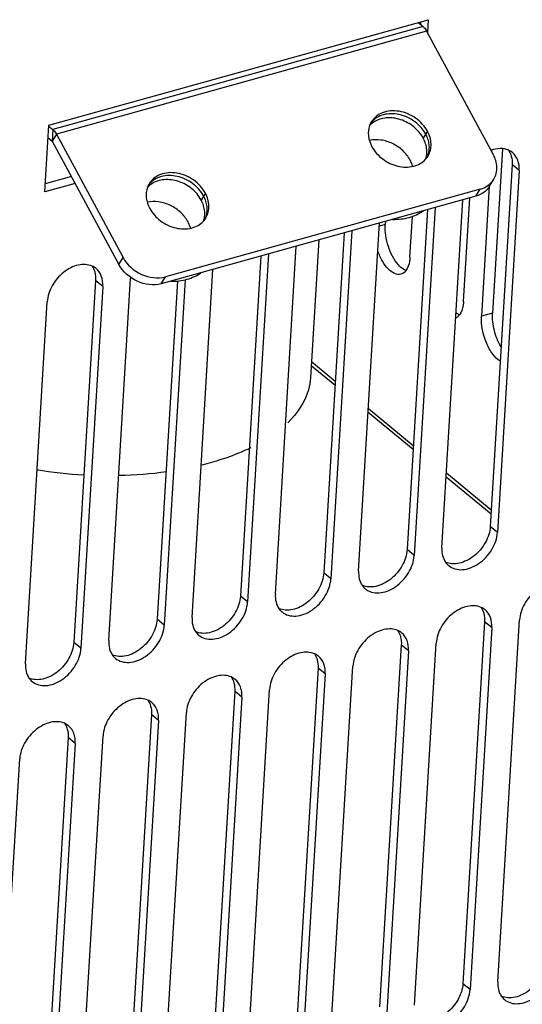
# Model space of a CAD drawing. Header units: millimetres. Extents: x 1117 to 38156, y -1945 to 7303.
# Tile 166 of 256: x 6399 to 6445, y 641 to 730. Entities that reach past the tile are written whole.
import ezdxf

# ---------------------------------------------------------------- set-up
doc = ezdxf.new("R2010")
doc.units = ezdxf.units.MM

msp = doc.modelspace()

# ---------------------------------------------------------------- linework, layer by layer
at = {"linetype": 'Continuous'}
for p, q in [((6401.966, 720.907), (6436.391, 730.488)), ((6435.924, 729.866), (6402.339, 720.518)), ((6435.478, 730.234), (6435.924, 729.866)), ((6435.698, 730.295), (6435.684, 730.064)), ((6436.391, 730.488), (6436.32, 729.315)), ((6436.247, 729.451), (6402.662, 720.103)), ((6436.247, 729.451), (6442.294, 718.265)), ((6401.603, 714.858), (6401.966, 720.907)), ((6401.961, 720.83), (6402.339, 720.518)), ((6402.339, 720.518), (6402.277, 719.481)), ((6402.662, 720.103), (6402.284, 719.472)), ((6402.662, 720.103), (6408.709, 708.918)), ((6436.327, 720.369), (6435.948, 719.739)), ((6401.899, 719.793), (6402.277, 719.481)), ((6402.284, 719.472), (6408.331, 708.287)), ((6442.132, 718.648), (6442.128, 718.573)), ((6443.131, 718.782), (6442.236, 703.877)), ((6444.002, 717.349), (6442.03, 684.515)), ((6444.651, 716.814), (6444.002, 717.349)), ((6444.651, 716.814), (6442.679, 683.98)), ((6404.363, 715.627), (6401.603, 714.858)), ((6404.027, 716.249), (6401.646, 715.586)), ((6441.969, 715.39), (6442.348, 716.021)), ((6441.102, 715.11), (6412.555, 707.164)), ((6416.176, 714.761), (6415.797, 714.13)), ((6440.724, 714.479), (6441.102, 715.11)), ((6441.937, 715.392), (6441.228, 703.596)), ((6440.724, 714.479), (6412.176, 706.534)), ((6437.641, 682.577), (6439.537, 714.149)), ((6439.606, 704.934), (6440.17, 714.325)), ((6436.326, 713.255), (6434.474, 682.411)), ((6437.019, 713.448), (6435.123, 681.876)), ((6430.085, 680.474), (6431.981, 712.046)), ((6432.504, 711.902), (6431.963, 711.751)), ((6432.521, 712.196), (6432.504, 711.902)), ((6434.74, 708.946), (6434.962, 712.645)), ((6428.769, 711.152), (6426.917, 680.308)), ((6429.462, 711.345), (6427.566, 679.773)), ((6426.47, 710.512), (6425.717, 697.986)), ((6421.905, 709.242), (6420.009, 677.67)), ((6422.528, 678.371), (6424.424, 709.943)), ((6408.331, 708.287), (6408.709, 708.918)), ((6421.213, 709.049), (6419.36, 678.205)), ((6414.971, 676.268), (6416.867, 707.839)), ((6406.219, 706.833), (6404.247, 673.998)), ((6406.868, 706.298), (6406.219, 706.833)), ((6407.415, 674.165), (6409.387, 706.999)), ((6413.647, 706.792), (6411.804, 676.102)), ((6412.176, 706.534), (6412.555, 707.164)), ((6414.335, 706.904), (6412.453, 675.567)), ((6406.868, 706.298), (6404.896, 673.463)), ((6399.858, 672.061), (6401.83, 704.896)), ((6442.236, 703.877), (6441.228, 703.596)), ((6427.96, 697.67), (6425.805, 699.446)), ((6427.939, 697.32), (6425.784, 699.097)), ((6435.039, 691.832), (6430.968, 695.189)), ((6435.018, 691.483), (6430.947, 694.839)), ((6442.098, 685.645), (6438.027, 689.002)), ((6442.119, 685.994), (6438.048, 689.351)), ((6442.679, 683.98), (6442.03, 684.515)), ((6435.123, 681.876), (6434.474, 682.411)), ((6427.566, 679.773), (6426.917, 680.308)), ((6420.009, 677.67), (6419.36, 678.205)), ((6412.453, 675.567), (6411.804, 676.102)), ((6441.511, 675.874), (6439.54, 643.039)), ((6442.16, 675.339), (6440.188, 642.504)), ((6442.16, 675.339), (6441.511, 675.874)), ((6442.707, 643.205), (6444.679, 676.04)), ((6404.896, 673.463), (6404.247, 673.998)), ((6433.955, 673.771), (6431.983, 640.936)), ((6434.604, 673.236), (6433.955, 673.771)), ((6435.151, 641.102), (6437.123, 673.937)), ((6434.604, 673.236), (6432.632, 640.401)), ((6427.594, 638.999), (6429.566, 671.834)), ((6426.398, 671.667), (6424.426, 638.833)), ((6427.047, 671.132), (6425.075, 638.298)), ((6427.047, 671.132), (6426.398, 671.667)), ((6418.842, 669.564), (6416.87, 636.73)), ((6419.49, 669.029), (6417.518, 636.195)), ((6419.49, 669.029), (6418.842, 669.564)), ((6420.037, 636.896), (6422.009, 669.73)), ((6411.285, 667.461), (6409.313, 634.626)), ((6411.934, 666.926), (6411.285, 667.461)), ((6412.481, 634.792), (6414.453, 667.627)), ((6411.934, 666.926), (6409.962, 634.091)), ((6404.924, 632.689), (6406.896, 665.524)), ((6403.728, 665.358), (6401.756, 632.523)), ((6404.377, 664.823), (6402.405, 631.988)), ((6404.377, 664.823), (6403.728, 665.358)), ((6397.367, 630.586), (6399.339, 663.421)), ((6440.188, 642.504), (6439.54, 643.039))]:
    msp.add_line(p, q, dxfattribs=at)
msp.add_lwpolyline([(6402.277, 719.481), (6402.279, 719.479), (6402.282, 719.476), (6402.284, 719.472)], dxfattribs=at)
for centre, radius, start, end in [((6432.858, 720.24), 1.892, 149.0655, 160.07739), ((6432.532, 719.557), 1.965, 128.0025, 137.50525), ((6432.697, 719.976), 1.889, 140.47976, 143.26536), ((6432.702, 719.972), 1.896, 139.85774, 140.4805), ((6432.588, 719.486), 2.055, 123.15314, 128.02446), ((6434.579, 718.842), 1.914, 338.28855, 342.07772), ((6434.758, 719.1), 1.893, 317.5495, 328.99342), ((6434.352, 718.477), 1.92, 340.06999, 342.60234), ((6434.598, 718.835), 1.893, 334.40782, 338.28699), ((6412.707, 714.631), 1.892, 149.0655, 160.07739), ((6412.381, 713.948), 1.965, 128.0025, 137.50525), ((6412.546, 714.367), 1.889, 140.47976, 143.26536), ((6412.551, 714.363), 1.896, 139.85774, 140.4805), ((6412.437, 713.878), 2.055, 123.15314, 128.02446), ((6414.606, 713.491), 1.893, 317.5495, 328.99342), ((6414.201, 712.868), 1.92, 340.06999, 342.60234), ((6414.447, 713.226), 1.893, 334.40782, 338.28699), ((6414.428, 713.234), 1.914, 338.28855, 342.07772), ((6412.154, 706.833), 2.772, 174.34524, 176.55465), ((6407.494, 728.397), 39.277, 260.28546, 266.59308)]:
    msp.add_arc(centre, radius, start, end, dxfattribs=at)
for points, knots in [([(6435.924, 729.866), (6435.955, 729.841), (6436.083, 729.719), (6436.182, 729.571), (6436.247, 729.451)], [0, 0, 0, 0, 0.222974, 1, 1, 1, 1]), ([(6436.327, 720.369), (6436.073, 720.838), (6435.311, 721.658), (6434.039, 722.192), (6432.986, 722.245), (6432.262, 722.089), (6431.65, 721.745), (6431.348, 721.4), (6431.235, 721.212)], [0, 0, 0, 0, 0.263189, 0.5312, 0.65892, 0.778994, 0.891759, 1, 1, 1, 1]), ([(6436.169, 720.107), (6436.051, 720.325), (6435.756, 720.741), (6435.186, 721.26), (6434.515, 721.656), (6433.786, 721.904), (6433.047, 721.987), (6432.343, 721.897), (6431.723, 721.638), (6431.388, 721.354), (6431.253, 721.194)], [0, 0, 0, 0, 0.128341, 0.261329, 0.395893, 0.528649, 0.656578, 0.777682, 0.891602, 1, 1, 1, 1]), ([(6431.08, 720.884), (6430.972, 720.588), (6430.906, 719.907), (6431.126, 719.269), (6431.289, 718.967)], [0, 0, 0, 0, 0.478552, 1, 1, 1, 1]), ([(6435.948, 719.739), (6435.737, 720.129), (6435.133, 720.834), (6433.935, 721.489), (6432.628, 721.676), (6431.794, 721.423), (6431.464, 721.207)], [0, 0, 0, 0, 0.256123, 0.520206, 0.772232, 1, 1, 1, 1]), ([(6402.339, 720.518), (6402.37, 720.493), (6402.498, 720.372), (6402.597, 720.223), (6402.662, 720.103)], [0, 0, 0, 0, 0.222974, 1, 1, 1, 1]), ([(6436.4, 718.253), (6436.447, 718.396), (6436.507, 718.7), (6436.495, 719.172), (6436.384, 719.651), (6436.25, 719.957), (6436.169, 720.107)], [0, 0, 0, 0, 0.235616, 0.479535, 0.73409, 1, 1, 1, 1]), ([(6436.38, 718.125), (6436.57, 718.441), (6436.762, 719.242), (6436.52, 720.012), (6436.327, 720.369)], [0, 0, 0, 0, 0.476341, 1, 1, 1, 1]), ([(6434.757, 717.753), (6434.585, 718.071), (6434.117, 718.66), (6433.19, 719.292), (6432.134, 719.627), (6431.4, 719.616), (6431.061, 719.543)], [0, 0, 0, 0, 0.248998, 0.507237, 0.76143, 1, 1, 1, 1]), ([(6436.27, 718.342), (6436.279, 718.457), (6436.278, 718.94), (6436.123, 719.417), (6435.948, 719.739)], [0, 0, 0, 0, 0.239411, 1, 1, 1, 1]), ([(6431.289, 718.967), (6431.524, 718.532), (6432.219, 717.762), (6433.579, 717.113), (6434.826, 717.074), (6435.674, 717.401), (6436.015, 717.669), (6436.154, 717.822)], [0, 0, 0, 0, 0.26032, 0.527053, 0.775985, 0.890856, 1, 1, 1, 1]), ([(6443.682, 718.649), (6443.449, 718.752), (6442.9, 718.851), (6442.361, 718.739), (6442.093, 718.644)], [0, 0, 0, 0, 0.47213, 1, 1, 1, 1]), ([(6442.347, 716.02), (6442.537, 716.337), (6442.729, 717.138), (6442.487, 717.908), (6442.294, 718.265)], [0, 0, 0, 0, 0.476338, 1, 1, 1, 1]), ([(6443.848, 718.343), (6443.879, 718.269), (6443.99, 717.95), (6444.018, 717.606), (6444.002, 717.349)], [0, 0, 0, 0, 0.237838, 1, 1, 1, 1]), ([(6444.651, 716.814), (6444.67, 717.126), (6444.606, 717.734), (6444.257, 718.25), (6444.041, 718.428)], [0, 0, 0, 0, 0.5275, 1, 1, 1, 1]), ([(6434.99, 717.184), (6434.976, 717.232), (6434.914, 717.428), (6434.83, 717.617), (6434.757, 717.753)], [0, 0, 0, 0, 0.245335, 1, 1, 1, 1]), ([(6416.176, 714.761), (6415.922, 715.23), (6415.16, 716.049), (6413.888, 716.583), (6412.835, 716.636), (6412.111, 716.48), (6411.499, 716.136), (6411.197, 715.791), (6411.084, 715.603)], [0, 0, 0, 0, 0.263189, 0.5312, 0.65892, 0.778994, 0.891759, 1, 1, 1, 1]), ([(6416.018, 714.498), (6415.9, 714.716), (6415.605, 715.133), (6415.035, 715.651), (6414.364, 716.048), (6413.635, 716.295), (6412.896, 716.378), (6412.192, 716.289), (6411.571, 716.029), (6411.237, 715.746), (6411.102, 715.586)], [0, 0, 0, 0, 0.128341, 0.261329, 0.395893, 0.528649, 0.656578, 0.777682, 0.891602, 1, 1, 1, 1]), ([(6415.797, 714.13), (6415.586, 714.521), (6414.981, 715.225), (6413.784, 715.881), (6412.477, 716.068), (6411.643, 715.814), (6411.313, 715.598)], [0, 0, 0, 0, 0.256123, 0.520206, 0.772232, 1, 1, 1, 1]), ([(6441.102, 715.11), (6441.175, 715.13), (6441.452, 715.221), (6441.713, 715.364), (6441.884, 715.498)], [0, 0, 0, 0, 0.257746, 1, 1, 1, 1]), ([(6441.884, 715.498), (6441.93, 715.534), (6442.108, 715.686), (6442.258, 715.871), (6442.347, 716.02)], [0, 0, 0, 0, 0.253241, 1, 1, 1, 1]), ([(6410.929, 715.275), (6410.821, 714.98), (6410.755, 714.299), (6410.975, 713.66), (6411.138, 713.359)], [0, 0, 0, 0, 0.478552, 1, 1, 1, 1]), ([(6416.229, 712.516), (6416.419, 712.832), (6416.611, 713.633), (6416.369, 714.404), (6416.176, 714.761)], [0, 0, 0, 0, 0.476341, 1, 1, 1, 1]), ([(6441.969, 715.39), (6441.838, 715.171), (6441.47, 714.775), (6440.983, 714.551), (6440.724, 714.479)], [0, 0, 0, 0, 0.486706, 1, 1, 1, 1]), ([(6414.606, 712.144), (6414.433, 712.463), (6413.966, 713.052), (6413.039, 713.684), (6411.983, 714.018), (6411.249, 714.007), (6410.91, 713.935)], [0, 0, 0, 0, 0.248998, 0.507237, 0.76143, 1, 1, 1, 1]), ([(6416.119, 712.733), (6416.128, 712.848), (6416.127, 713.331), (6415.972, 713.808), (6415.797, 714.13)], [0, 0, 0, 0, 0.239411, 1, 1, 1, 1]), ([(6416.249, 712.645), (6416.295, 712.788), (6416.356, 713.091), (6416.344, 713.563), (6416.233, 714.042), (6416.099, 714.349), (6416.018, 714.498)], [0, 0, 0, 0, 0.235616, 0.479535, 0.73409, 1, 1, 1, 1]), ([(6411.138, 713.359), (6411.373, 712.924), (6412.067, 712.153), (6413.428, 711.504), (6414.675, 711.465), (6415.523, 711.792), (6415.863, 712.06), (6416.003, 712.213)], [0, 0, 0, 0, 0.26032, 0.527053, 0.775985, 0.890856, 1, 1, 1, 1]), ([(6433.192, 712.373), (6433.688, 712.363), (6434.43, 712.445), (6435.336, 712.774), (6435.742, 713.005), (6435.93, 713.135)], [0, 0, 0, 0, 0.516664, 0.762326, 1, 1, 1, 1]), ([(6414.839, 711.575), (6414.825, 711.624), (6414.763, 711.819), (6414.679, 712.008), (6414.606, 712.144)], [0, 0, 0, 0, 0.245335, 1, 1, 1, 1]), ([(6433.691, 708.244), (6433.268, 708.719), (6432.681, 709.925), (6432.464, 711.237), (6432.504, 711.902)], [0, 0, 0, 0, 0.488454, 1, 1, 1, 1]), ([(6433.923, 707.394), (6433.532, 707.284), (6432.783, 707.744), (6432.208, 708.588), (6431.934, 709.186), (6431.82, 709.511)], [0, 0, 0, 0, 0.386793, 0.672389, 1, 1, 1, 1]), ([(6408.709, 708.918), (6409.069, 708.252), (6410.253, 707.189), (6411.854, 706.969), (6412.555, 707.164)], [0, 0, 0, 0, 0.509917, 1, 1, 1, 1]), ([(6434.74, 708.946), (6434.733, 708.823), (6434.687, 708.399), (6434.556, 707.967), (6434.374, 707.722)], [0, 0, 0, 0, 0.288602, 1, 1, 1, 1]), ([(6405.898, 708.133), (6405.713, 708.215), (6405.291, 708.313), (6404.62, 708.25), (6403.936, 707.998), (6403.061, 707.43), (6402.203, 706.418), (6401.86, 705.397), (6401.83, 704.896)], [0, 0, 0, 0, 0.103271, 0.215869, 0.339029, 0.471016, 0.744189, 1, 1, 1, 1]), ([(6406.065, 707.827), (6406.096, 707.753), (6406.207, 707.434), (6406.234, 707.089), (6406.219, 706.833)], [0, 0, 0, 0, 0.237838, 1, 1, 1, 1]), ([(6406.868, 706.298), (6406.886, 706.61), (6406.823, 707.218), (6406.473, 707.734), (6406.258, 707.911)], [0, 0, 0, 0, 0.5275, 1, 1, 1, 1]), ([(6412.176, 706.534), (6411.476, 706.339), (6409.875, 706.559), (6408.69, 707.622), (6408.331, 708.287)], [0, 0, 0, 0, 0.490083, 1, 1, 1, 1]), ([(6413.041, 706.765), (6413.537, 706.754), (6414.279, 706.837), (6415.185, 707.166), (6415.591, 707.396), (6415.779, 707.527)], [0, 0, 0, 0, 0.516664, 0.762326, 1, 1, 1, 1]), ([(6434.36, 707.728), (6434.302, 707.753), (6434.05, 707.884), (6433.837, 708.079), (6433.691, 708.244)], [0, 0, 0, 0, 0.222352, 1, 1, 1, 1]), ([(6439.606, 704.934), (6439.599, 704.81), (6439.553, 704.386), (6439.422, 703.955), (6439.24, 703.71)], [0, 0, 0, 0, 0.288602, 1, 1, 1, 1]), ([(6443.002, 700.804), (6442.727, 701.268), (6442.337, 702.276), (6442.204, 703.351), (6442.236, 703.877)], [0, 0, 0, 0, 0.505835, 1, 1, 1, 1]), ([(6442.931, 699.5), (6442.661, 699.658), (6442.157, 700.184), (6441.437, 701.533), (6441.179, 702.776), (6441.228, 703.596)], [0, 0, 0, 0, 0.205134, 0.462136, 1, 1, 1, 1]), ([(6425.718, 697.989), (6425.696, 697.629), (6425.437, 696.096), (6424.495, 694.746), (6423.646, 693.925)], [0, 0, 0, 0, 0.23391, 1, 1, 1, 1]), ([(6420.297, 691.659), (6419.965, 691.496), (6418.531, 690.852), (6417.027, 690.373), (6415.861, 690.082)], [0, 0, 0, 0, 0.235556, 1, 1, 1, 1]), ([(6442.03, 684.515), (6442, 684.014), (6441.658, 682.993), (6440.799, 681.981), (6439.924, 681.413), (6439.24, 681.161), (6438.57, 681.098), (6438.147, 681.196), (6437.962, 681.278)], [0, 0, 0, 0, 0.255811, 0.528984, 0.660971, 0.784131, 0.896729, 1, 1, 1, 1]), ([(6438.252, 680.964), (6438.415, 680.829), (6438.82, 680.62), (6439.524, 680.562), (6440.27, 680.737), (6441.257, 681.265), (6442.245, 682.321), (6442.646, 683.431), (6442.679, 683.98)], [0, 0, 0, 0, 0.101212, 0.209922, 0.330053, 0.461186, 0.738381, 1, 1, 1, 1]), ([(6437.641, 682.577), (6437.627, 682.342), (6437.658, 681.885), (6437.839, 681.459), (6437.961, 681.282)], [0, 0, 0, 0, 0.523205, 1, 1, 1, 1]), ([(6434.474, 682.411), (6434.444, 681.911), (6434.101, 680.89), (6433.242, 679.877), (6432.367, 679.31), (6431.684, 679.058), (6431.013, 678.995), (6430.591, 679.092), (6430.405, 679.174)], [0, 0, 0, 0, 0.255811, 0.528984, 0.660971, 0.784131, 0.896729, 1, 1, 1, 1]), ([(6430.695, 678.861), (6430.859, 678.726), (6431.264, 678.517), (6431.968, 678.458), (6432.713, 678.634), (6433.7, 679.161), (6434.689, 680.218), (6435.09, 681.328), (6435.123, 681.876)], [0, 0, 0, 0, 0.101212, 0.209922, 0.330053, 0.461186, 0.738381, 1, 1, 1, 1]), ([(6426.917, 680.308), (6426.887, 679.807), (6426.544, 678.786), (6425.686, 677.774), (6424.811, 677.206), (6424.127, 676.954), (6423.456, 676.892), (6423.034, 676.989), (6422.849, 677.071)], [0, 0, 0, 0, 0.255811, 0.528984, 0.660971, 0.784131, 0.896729, 1, 1, 1, 1]), ([(6423.138, 676.758), (6423.302, 676.622), (6423.707, 676.414), (6424.411, 676.355), (6425.157, 676.531), (6426.144, 677.058), (6427.132, 678.115), (6427.533, 679.225), (6427.566, 679.773)], [0, 0, 0, 0, 0.101212, 0.209922, 0.330053, 0.461186, 0.738381, 1, 1, 1, 1]), ([(6430.085, 680.474), (6430.071, 680.239), (6430.101, 679.782), (6430.282, 679.356), (6430.404, 679.179)], [0, 0, 0, 0, 0.523205, 1, 1, 1, 1]), ([(6448.747, 679.277), (6448.562, 679.359), (6448.14, 679.457), (6447.469, 679.394), (6446.786, 679.142), (6445.911, 678.574), (6445.052, 677.562), (6444.709, 676.541), (6444.679, 676.04)], [0, 0, 0, 0, 0.103271, 0.215869, 0.339029, 0.471016, 0.744189, 1, 1, 1, 1]), ([(6419.36, 678.205), (6419.33, 677.704), (6418.988, 676.683), (6418.129, 675.671), (6417.254, 675.103), (6416.571, 674.851), (6415.9, 674.788), (6415.477, 674.886), (6415.292, 674.968)], [0, 0, 0, 0, 0.255811, 0.528984, 0.660971, 0.784131, 0.896729, 1, 1, 1, 1]), ([(6422.528, 678.371), (6422.514, 678.136), (6422.545, 677.678), (6422.725, 677.253), (6422.847, 677.076)], [0, 0, 0, 0, 0.523205, 1, 1, 1, 1]), ([(6415.582, 674.654), (6415.745, 674.519), (6416.15, 674.311), (6416.854, 674.252), (6417.6, 674.428), (6418.587, 674.955), (6419.575, 676.011), (6419.976, 677.122), (6420.009, 677.67)], [0, 0, 0, 0, 0.101212, 0.209922, 0.330053, 0.461186, 0.738381, 1, 1, 1, 1]), ([(6441.191, 677.174), (6441.006, 677.256), (6440.583, 677.353), (6439.912, 677.291), (6439.229, 677.039), (6438.354, 676.471), (6437.495, 675.459), (6437.153, 674.438), (6437.123, 673.937)], [0, 0, 0, 0, 0.103271, 0.215869, 0.339029, 0.471016, 0.744189, 1, 1, 1, 1]), ([(6414.971, 676.268), (6414.957, 676.032), (6414.988, 675.575), (6415.169, 675.149), (6415.291, 674.972)], [0, 0, 0, 0, 0.523205, 1, 1, 1, 1]), ([(6441.357, 676.868), (6441.388, 676.794), (6441.499, 676.475), (6441.527, 676.13), (6441.511, 675.874)], [0, 0, 0, 0, 0.237838, 1, 1, 1, 1]), ([(6442.16, 675.339), (6442.179, 675.65), (6442.116, 676.258), (6441.766, 676.774), (6441.55, 676.952)], [0, 0, 0, 0, 0.5275, 1, 1, 1, 1]), ([(6411.804, 676.102), (6411.774, 675.601), (6411.431, 674.58), (6410.572, 673.568), (6409.697, 673), (6409.014, 672.748), (6408.343, 672.685), (6407.921, 672.783), (6407.736, 672.865)], [0, 0, 0, 0, 0.255811, 0.528984, 0.660971, 0.784131, 0.896729, 1, 1, 1, 1]), ([(6408.025, 672.551), (6408.189, 672.416), (6408.594, 672.208), (6409.298, 672.149), (6410.043, 672.325), (6411.03, 672.852), (6412.019, 673.908), (6412.42, 675.018), (6412.453, 675.567)], [0, 0, 0, 0, 0.101212, 0.209922, 0.330053, 0.461186, 0.738381, 1, 1, 1, 1]), ([(6433.634, 675.071), (6433.449, 675.153), (6433.026, 675.25), (6432.356, 675.187), (6431.672, 674.935), (6430.797, 674.368), (6429.939, 673.355), (6429.596, 672.334), (6429.566, 671.834)], [0, 0, 0, 0, 0.103271, 0.215869, 0.339029, 0.471016, 0.744189, 1, 1, 1, 1]), ([(6433.8, 674.764), (6433.832, 674.691), (6433.942, 674.372), (6433.97, 674.027), (6433.955, 673.771)], [0, 0, 0, 0, 0.237838, 1, 1, 1, 1]), ([(6434.604, 673.236), (6434.622, 673.547), (6434.559, 674.155), (6434.209, 674.671), (6433.994, 674.849)], [0, 0, 0, 0, 0.5275, 1, 1, 1, 1]), ([(6404.247, 673.998), (6404.217, 673.498), (6403.874, 672.477), (6403.016, 671.464), (6402.141, 670.897), (6401.457, 670.645), (6400.786, 670.582), (6400.364, 670.679), (6400.179, 670.761)], [0, 0, 0, 0, 0.255811, 0.528984, 0.660971, 0.784131, 0.896729, 1, 1, 1, 1]), ([(6407.415, 674.165), (6407.401, 673.929), (6407.431, 673.472), (6407.612, 673.046), (6407.734, 672.869)], [0, 0, 0, 0, 0.523205, 1, 1, 1, 1]), ([(6400.468, 670.448), (6400.632, 670.313), (6401.037, 670.104), (6401.741, 670.045), (6402.487, 670.221), (6403.474, 670.748), (6404.462, 671.805), (6404.863, 672.915), (6404.896, 673.463)], [0, 0, 0, 0, 0.101212, 0.209922, 0.330053, 0.461186, 0.738381, 1, 1, 1, 1]), ([(6426.077, 672.967), (6425.892, 673.049), (6425.47, 673.147), (6424.799, 673.084), (6424.116, 672.832), (6423.241, 672.264), (6422.382, 671.252), (6422.039, 670.231), (6422.009, 669.73)], [0, 0, 0, 0, 0.103271, 0.215869, 0.339029, 0.471016, 0.744189, 1, 1, 1, 1]), ([(6426.244, 672.661), (6426.275, 672.587), (6426.386, 672.268), (6426.414, 671.924), (6426.398, 671.667)], [0, 0, 0, 0, 0.237838, 1, 1, 1, 1]), ([(6427.047, 671.132), (6427.066, 671.444), (6427.002, 672.052), (6426.652, 672.568), (6426.437, 672.746)], [0, 0, 0, 0, 0.5275, 1, 1, 1, 1]), ([(6399.858, 672.061), (6399.844, 671.826), (6399.875, 671.369), (6400.055, 670.943), (6400.177, 670.766)], [0, 0, 0, 0, 0.523205, 1, 1, 1, 1]), ([(6418.521, 670.864), (6418.336, 670.946), (6417.913, 671.044), (6417.242, 670.981), (6416.559, 670.729), (6415.684, 670.161), (6414.825, 669.149), (6414.483, 668.128), (6414.453, 667.627)], [0, 0, 0, 0, 0.103271, 0.215869, 0.339029, 0.471016, 0.744189, 1, 1, 1, 1]), ([(6418.687, 670.558), (6418.718, 670.484), (6418.829, 670.165), (6418.857, 669.821), (6418.842, 669.564)], [0, 0, 0, 0, 0.237838, 1, 1, 1, 1]), ([(6419.49, 669.029), (6419.509, 669.341), (6419.446, 669.949), (6419.096, 670.465), (6418.88, 670.643)], [0, 0, 0, 0, 0.5275, 1, 1, 1, 1]), ([(6410.964, 668.761), (6410.779, 668.843), (6410.356, 668.94), (6409.686, 668.878), (6409.002, 668.626), (6408.127, 668.058), (6407.269, 667.046), (6406.926, 666.025), (6406.896, 665.524)], [0, 0, 0, 0, 0.103271, 0.215869, 0.339029, 0.471016, 0.744189, 1, 1, 1, 1]), ([(6411.13, 668.455), (6411.162, 668.381), (6411.272, 668.062), (6411.3, 667.717), (6411.285, 667.461)], [0, 0, 0, 0, 0.237838, 1, 1, 1, 1]), ([(6411.934, 666.926), (6411.952, 667.237), (6411.889, 667.846), (6411.539, 668.361), (6411.324, 668.539)], [0, 0, 0, 0, 0.5275, 1, 1, 1, 1]), ([(6403.407, 666.658), (6403.222, 666.74), (6402.8, 666.837), (6402.129, 666.774), (6401.446, 666.522), (6400.571, 665.955), (6399.712, 664.942), (6399.369, 663.921), (6399.339, 663.421)], [0, 0, 0, 0, 0.103271, 0.215869, 0.339029, 0.471016, 0.744189, 1, 1, 1, 1]), ([(6403.574, 666.351), (6403.605, 666.278), (6403.716, 665.959), (6403.744, 665.614), (6403.728, 665.358)], [0, 0, 0, 0, 0.237838, 1, 1, 1, 1]), ([(6404.377, 664.823), (6404.396, 665.134), (6404.332, 665.742), (6403.983, 666.258), (6403.767, 666.436)], [0, 0, 0, 0, 0.5275, 1, 1, 1, 1]), ([(6447.096, 645.142), (6447.066, 644.642), (6446.724, 643.621), (6445.865, 642.608), (6444.99, 642.041), (6444.306, 641.789), (6443.636, 641.726), (6443.213, 641.823), (6443.028, 641.905)], [0, 0, 0, 0, 0.255811, 0.528984, 0.660971, 0.784131, 0.896729, 1, 1, 1, 1]), ([(6443.317, 641.592), (6443.481, 641.457), (6443.886, 641.248), (6444.59, 641.189), (6445.336, 641.365), (6446.323, 641.892), (6447.311, 642.949), (6447.712, 644.059), (6447.745, 644.607)], [0, 0, 0, 0, 0.101212, 0.209922, 0.330053, 0.461186, 0.738381, 1, 1, 1, 1]), ([(6442.707, 643.205), (6442.693, 642.97), (6442.724, 642.513), (6442.905, 642.087), (6443.027, 641.91)], [0, 0, 0, 0, 0.523205, 1, 1, 1, 1]), ([(6439.54, 643.039), (6439.51, 642.538), (6439.167, 641.517), (6438.308, 640.505), (6437.433, 639.938), (6436.75, 639.685), (6436.079, 639.623), (6435.657, 639.72), (6435.471, 639.802)], [0, 0, 0, 0, 0.255811, 0.528984, 0.660971, 0.784131, 0.896729, 1, 1, 1, 1]), ([(6435.761, 639.489), (6435.925, 639.354), (6436.329, 639.145), (6437.034, 639.086), (6437.779, 639.262), (6438.766, 639.789), (6439.755, 640.846), (6440.156, 641.956), (6440.188, 642.504)], [0, 0, 0, 0, 0.101212, 0.209922, 0.330053, 0.461186, 0.738381, 1, 1, 1, 1])]:
    msp.add_open_spline(points, degree=3, knots=knots, dxfattribs=at)
for points in [[(6436.185, 717.902), (6436.23, 718.045), (6436.258, 718.193), (6436.27, 718.342)], [(6444.041, 718.428), (6443.932, 718.517), (6443.81, 718.592), (6443.682, 718.649)], [(6443.683, 718.645), (6443.748, 718.55), (6443.803, 718.449), (6443.848, 718.343)], [(6416.034, 712.294), (6416.078, 712.436), (6416.107, 712.584), (6416.119, 712.733)], [(6406.258, 707.911), (6406.149, 708.001), (6406.027, 708.076), (6405.898, 708.133)], [(6405.9, 708.129), (6405.965, 708.034), (6406.02, 707.932), (6406.065, 707.827)], [(6434.261, 707.593), (6434.167, 707.502), (6434.049, 707.429), (6433.923, 707.394)], [(6434.374, 707.722), (6434.339, 707.676), (6434.302, 707.633), (6434.261, 707.593)], [(6439.226, 703.716), (6439.118, 703.761), (6439.017, 703.823), (6438.923, 703.892)], [(6439.127, 703.58), (6439.061, 703.517), (6438.984, 703.462), (6438.901, 703.423)], [(6439.24, 703.71), (6439.205, 703.664), (6439.168, 703.62), (6439.127, 703.58)], [(6412.685, 689.47), (6411.25, 689.267), (6409.8, 689.156), (6408.351, 689.126)], [(6437.961, 681.282), (6438.042, 681.164), (6438.141, 681.056), (6438.252, 680.964)], [(6430.404, 679.179), (6430.486, 679.061), (6430.584, 678.952), (6430.695, 678.861)], [(6422.847, 677.076), (6422.929, 676.957), (6423.027, 676.849), (6423.138, 676.758)], [(6441.55, 676.952), (6441.442, 677.042), (6441.319, 677.117), (6441.191, 677.174)], [(6441.192, 677.169), (6441.257, 677.075), (6441.312, 676.973), (6441.357, 676.868)], [(6415.291, 674.972), (6415.372, 674.854), (6415.471, 674.746), (6415.582, 674.654)], [(6433.994, 674.849), (6433.885, 674.939), (6433.763, 675.013), (6433.634, 675.071)], [(6433.636, 675.066), (6433.701, 674.972), (6433.756, 674.87), (6433.8, 674.764)], [(6407.734, 672.869), (6407.816, 672.751), (6407.914, 672.643), (6408.025, 672.551)], [(6426.437, 672.746), (6426.328, 672.835), (6426.206, 672.91), (6426.077, 672.967)], [(6426.079, 672.963), (6426.144, 672.868), (6426.199, 672.767), (6426.244, 672.661)], [(6418.88, 670.643), (6418.772, 670.732), (6418.649, 670.807), (6418.521, 670.864)], [(6418.522, 670.86), (6418.587, 670.765), (6418.642, 670.663), (6418.687, 670.558)], [(6400.177, 670.766), (6400.259, 670.648), (6400.357, 670.539), (6400.468, 670.448)], [(6411.324, 668.539), (6411.215, 668.629), (6411.093, 668.704), (6410.964, 668.761)], [(6410.966, 668.756), (6411.031, 668.662), (6411.086, 668.56), (6411.13, 668.455)], [(6403.767, 666.436), (6403.658, 666.526), (6403.536, 666.601), (6403.407, 666.658)], [(6403.409, 666.653), (6403.474, 666.559), (6403.529, 666.457), (6403.574, 666.351)], [(6443.027, 641.91), (6443.108, 641.792), (6443.207, 641.683), (6443.317, 641.592)]]:
    msp.add_open_spline(points, degree=3, dxfattribs=at)

doc.saveas('drawing.dxf')
